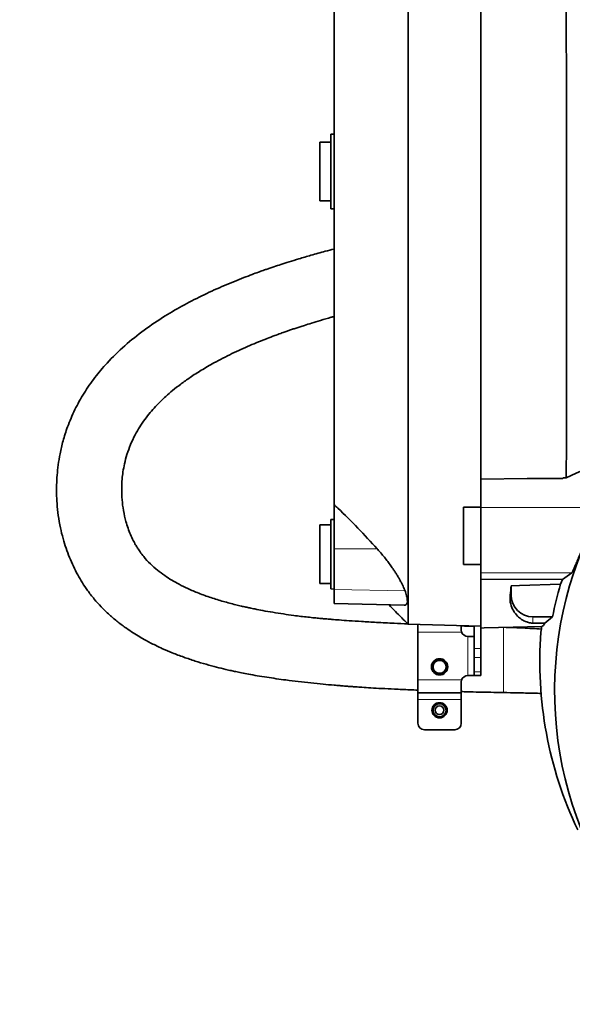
# Model space of a CAD drawing. Header units: millimetres. Extents: x 0 to 14900, y 0 to 10500.
# Tile 17 of 50: x 3336 to 3590, y 6305 to 6759. Entities that reach past the tile are written whole.
import ezdxf

# ---------------------------------------------------------------- set-up
doc = ezdxf.new("R2010")
doc.units = ezdxf.units.MM
doc.header["$LTSCALE"] = 25
doc.linetypes.add('PHANTOM', pattern=[12.7, 6.35, -1.27, 1.27, -1.27, 1.27, -1.27])

msp = doc.modelspace()

# ---------------------------------------------------------------- linework, layer by layer
at = {"color": 7, "linetype": 'Continuous', "lineweight": 35}
for p, q in [((3547.8725798, 6820.7375735), (3547.8725798, 6546.9207156)), ((3480.2725798, 6705.803741), (3478.7725798, 6705.803741)), ((3478.7725798, 6688.5923172), (3478.7725798, 6705.803741)), ((3478.7725798, 6702.0923172), (3473.7725798, 6702.0923172)), ((3473.7725798, 6688.5923172), (3473.7725798, 6702.0923172)), ((3473.7725798, 6675.0923172), (3473.7725798, 6688.5923172)), ((3478.7725798, 6671.3808934), (3478.7725798, 6688.5923172)), ((3473.7725798, 6675.0923172), (3478.7725798, 6675.0923172)), ((3478.7725798, 6671.3808934), (3480.2725798, 6671.3808934)), ((3547.8725798, 6546.9207156), (3569.1703694, 6547.2797393)), ((3547.8725798, 6533.9150728), (3547.8725798, 6546.9207156)), ((3585.4191436, 6547.2797393), (3569.1703694, 6547.2797393)), ((3585.9433741, 6547.5624897), (3585.4191436, 6547.2797393)), ((3585.9433741, 6547.5624897), (3587.2440186, 6547.5844154)), ((3480.2725798, 6514.8390666), (3480.2725798, 6535.2677782)), ((3547.8725798, 6534.044354), (3539.8725798, 6534.044354)), ((3539.8725798, 6520.8923172), (3539.8725798, 6534.044354)), ((3547.8725798, 6533.9150728), (3547.8725798, 6503.9156151)), ((3480.2725798, 6528.3971946), (3478.7725798, 6528.3579157)), ((3478.7725798, 6528.3579157), (3478.7725798, 6496.4364735)), ((3478.7725798, 6525.8971946), (3473.7725798, 6525.8971946)), ((3473.7725798, 6512.3971946), (3473.7725798, 6525.8971946)), ((3539.8725798, 6507.7402804), (3539.8725798, 6520.8923172)), ((3480.2725798, 6496.2368122), (3480.2725798, 6514.8390666)), ((3473.7725798, 6498.8971946), (3473.7725798, 6512.3971946)), ((3539.8725798, 6507.7402804), (3547.8725798, 6507.7402804)), ((3547.8725798, 6503.9156151), (3547.8725798, 6500.8938918)), ((3547.8725798, 6500.8938918), (3585.4440281, 6500.7778531)), ((3547.8725798, 6500.8938918), (3547.8725798, 6478.4470609)), ((3584.5766505, 6498.5943474), (3585.4440281, 6500.7778531)), ((3589.7316269, 6503.9156151), (3585.4440281, 6500.7778531)), ((3473.7725798, 6498.8971946), (3478.7725798, 6498.8971946)), ((3478.7725798, 6496.4364735), (3480.2725798, 6496.3971946)), ((3480.2725798, 6489.8380603), (3480.2725798, 6496.2368122)), ((3561.8725798, 6497.9245934), (3561.8725798, 6493.5923172)), ((3480.2725798, 6489.809225), (3480.2725798, 6489.8380603)), ((3480.2725798, 6489.809225), (3512.7084098, 6488.9598629)), ((3571.8725798, 6483.5923172), (3580.9381684, 6483.5923172)), ((3577.3633476, 6480.6215017), (3580.9381684, 6483.5923172)), ((3514.3763456, 6480.219447), (3547.8725798, 6479.3423172)), ((3518.8725798, 6480.1017089), (3518.8725798, 6476.5923172)), ((3538.8725798, 6479.5779905), (3538.8725798, 6477.5923172)), ((3539.0441526, 6476.5923172), (3538.8725798, 6477.5923172)), ((3544.8725798, 6479.420875), (3544.8725798, 6469.0775986)), ((3549.4562207, 6478.48853), (3547.8725798, 6478.4470609)), ((3547.8725798, 6478.4470609), (3547.8725798, 6469.0775986)), ((3549.4562207, 6478.48853), (3575.9559167, 6479.182449)), ((3577.3633476, 6480.6215017), (3571.8725798, 6480.7142641)), ((3518.8725798, 6476.5923172), (3518.8725798, 6454.5923172)), ((3544.7010069, 6474.5923172), (3541.8725798, 6474.5923172)), ((3544.8725798, 6464.8349579), (3544.8725798, 6469.0775986)), ((3547.8725798, 6469.0775986), (3547.8725798, 6464.8349579)), ((3544.8725798, 6464.8349579), (3544.8725798, 6458.3496765)), ((3547.8725798, 6464.8349579), (3547.8725798, 6458.3496765)), ((3518.8725798, 6454.5923172), (3518.8725798, 6448.5923172)), ((3525.8138003, 6458.4229006), (3526.1136074, 6458.438699)), ((3531.8251494, 6458.7128671), (3532.1257738, 6458.7270482)), ((3538.8725798, 6453.5923172), (3539.0441526, 6454.5923172)), ((3541.8725798, 6456.5923172), (3544.8725798, 6456.5923172)), ((3544.8725798, 6456.5923172), (3544.8725798, 6458.3496765)), ((3547.8725798, 6456.5923172), (3544.8725798, 6456.5923172)), ((3547.8725798, 6458.3496765), (3547.8725798, 6456.5923172)), ((3538.8725798, 6453.5923172), (3538.8725798, 6448.5923172)), ((3518.8725798, 6448.5923172), (3538.8725798, 6448.5923172)), ((3518.8725798, 6448.5923172), (3518.8725798, 6445.5923172)), ((3518.8725798, 6445.5923172), (3518.8725798, 6434.5923172)), ((3538.8725798, 6448.5923172), (3538.8725798, 6445.5923172)), ((3538.8725798, 6445.5923172), (3538.8725798, 6434.5923172)), ((3521.8725798, 6431.5923172), (3535.8725798, 6431.5923172))]:
    msp.add_line(p, q, dxfattribs=at)
at = {"color": 8, "linetype": 'Continuous', "lineweight": 18}
for p, q in [((3547.8725798, 6533.9150728), (3603.5352349, 6533.9150728)), ((3480.2725798, 6514.8390666), (3500.1624415, 6514.8844603)), ((3547.8725798, 6503.9156151), (3589.7316269, 6503.9156151)), ((3480.2725798, 6496.2368122), (3512.9834271, 6495.552704)), ((3561.402156, 6493.5923172), (3561.8725798, 6493.5923172)), ((3480.2725798, 6489.8380603), (3512.983912, 6488.9826601)), ((3571.8725798, 6480.7142641), (3571.8725798, 6483.5923172)), ((3518.8725798, 6476.5923172), (3539.0441526, 6476.5923172)), ((3541.8725798, 6474.5923172), (3541.8725798, 6456.5923172)), ((3544.8725798, 6469.0775986), (3547.8725798, 6469.0775986)), ((3547.8725798, 6464.8349579), (3544.8725798, 6464.8349579)), ((3518.8725798, 6454.5923172), (3539.0441526, 6454.5923172)), ((3544.8725798, 6458.3496765), (3547.8725798, 6458.3496765)), ((3518.8725798, 6445.5923172), (3538.8725798, 6445.5923172))]:
    msp.add_line(p, q, dxfattribs=at)
at = {"color": 7, "linetype": 'Continuous', "lineweight": 35, "flags": 128}
msp.add_lwpolyline([(3561.8725798, 6497.9245934), (3565.7056219, 6498.0376214), (3584.5766505, 6498.5943474)], dxfattribs=at)
at = {"color": 7, "linetype": 'Continuous', "lineweight": 35}
for centre, radius in [((3528.8725798, 6460.5923172), 3.75), ((3528.8725798, 6460.5923172), 2.9710191), ((3528.8725798, 6440.5923172), 3.5), ((3528.8725798, 6440.5923172), 3), ((3528.8725798, 6440.5923172), 2)]:
    msp.add_circle(centre, radius, dxfattribs=at)
at = {"color": 7, "linetype": 'Continuous', "lineweight": 18}
for centre, radius, start, end in [((3753.8725798, 5324.5923172), 2531.789341, 5, 155), ((3753.8725798, 5324.5923172), 1671.7300171, 98.5950103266, 211.4049896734), ((2734.2763193, 5800.0378617), 1406.789341, 3.1733009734, 56.8266990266)]:
    msp.add_arc(centre, radius, start, end, dxfattribs=at)
at = {"color": 7, "linetype": 'PHANTOM', "lineweight": 18}
msp.add_arc((2734.2763193, 5800.0378617), 1406.789341, 56.8266990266, 155, dxfattribs=at)
at = {"color": 7, "linetype": 'Continuous', "lineweight": 35}
for centre, radius, start, end in [((3753.8725798, 6449.5923172), 172, 80.90007876, 209.928910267), ((3753.8725798, 6449.5923172), 176.2450301, 163.857124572, 168.877153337), ((3571.8725798, 6493.5923172), 10, 180, 270), ((3753.8725798, 6449.5923172), 180.3590408, 170.557217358, 171.390377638), ((3541.8725798, 6477.5923172), 3, 199.471220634, 270), ((3528.8725798, 6460.5923172), 3.5, 217.975138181, 327.521320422), ((3541.8725798, 6453.5923172), 3, 90, 160.528779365), ((3521.8725798, 6434.5923172), 3, 180, 270), ((3535.8725798, 6434.5923172), 3, 270, 0)]:
    msp.add_arc(centre, radius, start, end, dxfattribs=at)
for centre, major_axis, ratio, start_param, end_param in [((3557.7462786, 6649.5923172), (0, 170.8865435), 0.0524078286, 3.5620891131, 3.6204225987), ((3753.8725798, 6462.8644958), (0, 179.3431217), 0.9972579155, 1.4941763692, 2.0162443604)]:
    msp.add_ellipse(centre, major_axis=major_axis, ratio=ratio, start_param=start_param, end_param=end_param, dxfattribs=at)
for points, knots in [([(3514.2458108, 6818.8293822), (3514.2487003, 6818.841009), (3514.2564401, 6818.8721518), (3514.2670159, 6817.6299289), (3514.2829295, 6815.199189), (3514.2950016, 6811.5126957), (3514.3099307, 6806.6837394), (3514.3227456, 6800.7439452), (3514.3352436, 6793.7804314), (3514.3489431, 6785.7169833), (3514.3593849, 6776.6922691), (3514.3727808, 6766.7848342), (3514.3822184, 6756.1129169), (3514.3939372, 6744.5711787), (3514.4035943, 6732.3720557), (3514.4126593, 6719.6133303), (3514.422528, 6706.4365007), (3514.4292902, 6692.7174907), (3514.4387315, 6678.7192445), (3514.4444207, 6664.5482637), (3514.4519355, 6650.3518099), (3514.4577125, 6636.0017244), (3514.4627463, 6621.7824267), (3514.4687353, 6607.7983348), (3514.4716026, 6594.1828432), (3514.4771527, 6580.8188545), (3514.4792156, 6567.9785803), (3514.482978, 6555.7542233), (3514.4853333, 6544.2550099), (3514.4867376, 6533.3861378), (3514.4894449, 6524.0326523), (3514.4893361, 6516.0701156), (3514.4906653, 6509.3746707), (3514.4916817, 6503.2701201), (3514.4908565, 6497.8010448), (3514.4922026, 6492.6637668), (3514.4913264, 6488.0843547), (3514.4943804, 6484.3254799), (3514.4722113, 6481.6856888), (3514.4289791, 6480.5321268), (3514.3980886, 6480.1872301), (3514.3802754, 6480.2401739), (3514.3771329, 6480.249514)], [0, 0, 0, 0, 0.0157858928, 0.0422830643, 0.0689660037, 0.0958390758, 0.1231689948, 0.1496646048, 0.1763459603, 0.2032231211, 0.2305533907, 0.2570503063, 0.2837329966, 0.310606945, 0.3379369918, 0.3644339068, 0.3911173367, 0.4179905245, 0.4453205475, 0.4718164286, 0.4984980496, 0.5253754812, 0.5527060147, 0.5791959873, 0.6058715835, 0.632761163, 0.6600917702, 0.6865875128, 0.71326899, 0.7401462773, 0.7674766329, 0.7886842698, 0.810040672, 0.8314939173, 0.8531338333, 0.8748745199, 0.9013649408, 0.9280409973, 0.9549312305, 0.9822629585, 0.9968708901, 1, 1, 1, 1]), ([(3587.2440186, 6547.5844154), (3587.247541, 6550.9159846), (3587.2546043, 6557.5966809), (3587.2600854, 6568.3112487), (3587.2684123, 6579.5220199), (3587.275766, 6591.6597458), (3587.2779445, 6604.6659285), (3587.2843677, 6618.5793554), (3587.2859615, 6632.8821813), (3587.285494, 6647.2739797), (3587.2880683, 6661.5774781), (3587.2831716, 6675.7622015), (3587.2810063, 6689.9308218), (3587.2772173, 6703.7760116), (3587.2681724, 6717.1368719), (3587.2634719, 6729.9944645), (3587.2523095, 6742.4322169), (3587.2407739, 6754.1701795), (3587.2311523, 6765.0817778), (3587.2137354, 6775.1621645), (3587.2000808, 6784.4661379), (3587.1827321, 6792.7733818), (3587.1612839, 6800.006047), (3587.1442546, 6806.1730963), (3587.1185755, 6811.2953298), (3587.096485, 6814.8487276), (3587.0782124, 6817.1833789), (3587.0578458, 6818.6265266), (3587.0372129, 6819.536826), (3587.0244459, 6819.6504868), (3587.0181128, 6819.7068683)], [0, 0, 0, 0, 0.0326690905, 0.0655103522, 0.0988880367, 0.1324494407, 0.169890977, 0.2075925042, 0.2461139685, 0.2849187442, 0.3223592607, 0.3600597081, 0.3985800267, 0.4373836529, 0.4748250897, 0.5125265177, 0.5510478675, 0.5898525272, 0.6272930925, 0.6649935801, 0.703513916, 0.7423175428, 0.7797596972, 0.8174618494, 0.8559839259, 0.8947893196, 0.9209935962, 0.9472864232, 0.9738513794, 1, 1, 1, 1]), ([(3480.2725798, 6782.8727852), (3480.2725798, 6782.3420277), (3480.2725798, 6781.2784163), (3480.2725798, 6779.0137184), (3480.2725798, 6776.2537483), (3480.2725798, 6772.6262415), (3480.2725798, 6767.9651866), (3480.2725798, 6762.050144), (3480.2725798, 6755.257805), (3480.2725798, 6747.7151406), (3480.2725798, 6739.5316168), (3480.2725798, 6730.7370964), (3480.2725798, 6721.2575381), (3480.2725798, 6711.2822807), (3480.2725798, 6700.945177), (3480.2725798, 6690.2807857), (3480.2725798, 6679.1962511), (3480.2725798, 6667.9193136), (3480.2725798, 6656.5906095), (3480.2725798, 6645.2368925), (3480.2725798, 6633.777215), (3480.2725798, 6622.4613725), (3480.2725798, 6611.4242724), (3480.2725798, 6600.6829848), (3480.2725798, 6590.1629729), (3480.2725798, 6580.0919575), (3480.2725798, 6570.5822637), (3480.2725798, 6561.6458708), (3480.2725798, 6553.2253047), (3480.2725798, 6546.0883438), (3480.2725798, 6540.0932804), (3480.2725798, 6536.8785225), (3480.2725798, 6535.2677782)], [0, 0, 0, 0, 0.0260253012, 0.0521533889, 0.0785982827, 0.1051511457, 0.1395654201, 0.1742179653, 0.2096239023, 0.2452903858, 0.2797241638, 0.3143978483, 0.3498261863, 0.3855152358, 0.4199178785, 0.4545585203, 0.4899518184, 0.5256052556, 0.5600404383, 0.5947155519, 0.6301454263, 0.665836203, 0.7002377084, 0.7348772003, 0.7702692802, 0.8059212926, 0.8403578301, 0.8750343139, 0.9104657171, 0.946158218, 0.9730227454, 1, 1, 1, 1]), ([(3480.2725798, 6652.9195709), (3478.9362954, 6652.5750709), (3475.3728248, 6651.6563925), (3469.975755, 6650.1473834), (3464.4047264, 6648.5201404), (3459.7847644, 6647.1021875), (3455.9533811, 6645.8796101), (3453.0027742, 6644.9055209), (3450.7695324, 6644.1494722), (3449.110715, 6643.5779209), (3447.373301, 6642.9698937), (3445.1918083, 6642.1923581), (3442.2535354, 6641.1172292), (3438.5494117, 6639.7131136), (3434.3180715, 6638.0361607), (3428.1671782, 6635.4717896), (3420.4084956, 6631.9613805), (3411.2556522, 6627.2956372), (3401.9748947, 6621.9152788), (3392.7689838, 6615.7240219), (3383.7718539, 6608.5260554), (3376.2101217, 6601.1624099), (3370.0156027, 6593.8099663), (3365.026233, 6586.6193309), (3360.8001994, 6579.0000995), (3357.6490591, 6571.6117741), (3355.4706726, 6564.7996632), (3354.0914013, 6558.934497), (3353.2253772, 6553.6899604), (3352.7172834, 6548.9003189), (3352.4891957, 6544.5248898), (3352.4752882, 6540.1473484), (3352.6921871, 6535.4594873), (3353.2478288, 6530.187637), (3354.1791721, 6524.8085568), (3355.3984209, 6519.7783574), (3356.8027307, 6515.221183), (3358.3882642, 6510.9720912), (3360.187513, 6506.8922555), (3362.182555, 6503.001702), (3364.3667213, 6499.2933619), (3366.8720128, 6495.561251), (3369.7516575, 6491.8322688), (3373.1090674, 6488.0792366), (3376.7547596, 6484.5448395), (3380.6416299, 6481.2611445), (3384.3085879, 6478.5305126), (3387.678755, 6476.270274), (3390.6244216, 6474.4589223), (3393.2744294, 6472.9524566), (3395.6952181, 6471.6624413), (3398.3083422, 6470.3493311), (3401.6680966, 6468.7778023), (3406.0076583, 6466.9309822), (3411.0031051, 6465.0344522), (3416.2132571, 6463.2765591), (3421.2683806, 6461.7495146), (3425.9753556, 6460.4727633), (3429.8369532, 6459.5242823), (3432.7787948, 6458.8533282), (3435.203629, 6458.3281278), (3437.8890669, 6457.777002), (3441.1808436, 6457.145472), (3445.041101, 6456.4636977), (3449.2758468, 6455.780516), (3453.6767423, 6455.1304919), (3458.5230851, 6454.4720412), (3463.8204296, 6453.8151213), (3469.5551803, 6453.1713043), (3475.0414421, 6452.6149109), (3479.4819678, 6452.207944), (3482.7357862, 6451.9314991), (3484.9332115, 6451.7538903), (3486.739122, 6451.6139839), (3488.4268676, 6451.4876815), (3490.5172253, 6451.3368571), (3493.4678141, 6451.1354026), (3497.4694084, 6450.8834791), (3502.4606516, 6450.5996838), (3508.4395229, 6450.2999801), (3514.0193949, 6450.049333), (3517.6100922, 6449.9115087), (3518.8719844, 6449.8630726)], [0, 0, 0, 0, 0.0094706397, 0.0252553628, 0.038588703, 0.0495182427, 0.0586730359, 0.0664528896, 0.0710890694, 0.0750637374, 0.0786616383, 0.0839061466, 0.0911831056, 0.1004693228, 0.1115757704, 0.1230742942, 0.1473570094, 0.1719038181, 0.1967407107, 0.2253790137, 0.2543016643, 0.2835781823, 0.3059204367, 0.3286865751, 0.3518287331, 0.3753543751, 0.3940950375, 0.41093914, 0.4255692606, 0.4386891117, 0.4516428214, 0.4627284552, 0.4759947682, 0.4916790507, 0.5081378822, 0.5228913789, 0.5360714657, 0.5488629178, 0.5614980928, 0.5738715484, 0.5857740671, 0.597636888, 0.6113925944, 0.6245333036, 0.6388303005, 0.6527082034, 0.6659198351, 0.6758492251, 0.6853670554, 0.6935719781, 0.7000286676, 0.7069708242, 0.7164606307, 0.7288187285, 0.7432234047, 0.757088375, 0.7702280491, 0.7826536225, 0.7932455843, 0.7995187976, 0.8047722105, 0.8113535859, 0.8194235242, 0.8289864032, 0.8394966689, 0.8500525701, 0.8606316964, 0.8741160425, 0.8876094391, 0.9009322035, 0.9123317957, 0.9182862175, 0.923311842, 0.9274127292, 0.93066654, 0.9348879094, 0.9417969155, 0.950938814, 0.9622925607, 0.9758285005, 0.9915053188, 1, 1, 1, 1]), ([(3514.2498979, 6480.3540328), (3512.1458445, 6480.4461545), (3507.3327694, 6480.6568854), (3500.222859, 6481.0190129), (3493.3036809, 6481.4169702), (3487.5671857, 6481.7917292), (3483.0160722, 6482.1224981), (3479.7919824, 6482.3778983), (3477.7187194, 6482.5519412), (3476.4468277, 6482.6623785), (3475.2055077, 6482.7729074), (3473.5136101, 6482.9287457), (3471.105626, 6483.1629776), (3468.1910661, 6483.4687102), (3465.014605, 6483.8324165), (3461.2492621, 6484.3036705), (3456.9289466, 6484.906393), (3452.1530325, 6485.6612447), (3447.7574926, 6486.4389374), (3444.2163165, 6487.1249696), (3441.6081813, 6487.665286), (3439.5606591, 6488.1096062), (3437.4114014, 6488.5968825), (3433.9471149, 6489.4259604), (3429.2186078, 6490.6757909), (3423.5002972, 6492.4320675), (3418.0204509, 6494.4150507), (3413.1366262, 6496.490683), (3409.0423672, 6498.5063402), (3405.4552973, 6500.520204), (3402.1210259, 6502.6602555), (3398.8710794, 6505.0763465), (3395.5840894, 6507.9841017), (3392.9267006, 6510.8807412), (3391.0407811, 6513.366624), (3389.8340717, 6515.1750112), (3388.7909474, 6516.9079178), (3387.6890065, 6518.953539), (3386.5107097, 6521.494846), (3385.3955045, 6524.3898033), (3384.2468603, 6528.0560897), (3383.251598, 6532.4357064), (3382.5994966, 6537.4761699), (3382.4168457, 6542.3133218), (3382.6169327, 6546.5854889), (3383.0775439, 6550.4706071), (3383.7757334, 6554.2494377), (3384.8945064, 6558.4654825), (3386.5254153, 6562.9361541), (3388.5226982, 6567.1537712), (3390.7448284, 6570.9999091), (3393.0258808, 6574.3806931), (3395.4766059, 6577.530292), (3397.9332761, 6580.3214736), (3400.3386558, 6582.7857888), (3403.0072447, 6585.28545), (3406.057564, 6587.9194314), (3409.8039614, 6590.8647085), (3414.1887289, 6593.9867932), (3419.2651823, 6597.2472611), (3424.3097198, 6600.1651099), (3429.0543681, 6602.6854655), (3433.2167007, 6604.7552918), (3437.3486981, 6606.6874617), (3441.4287137, 6608.4887095), (3445.4367476, 6610.1654534), (3449.2640079, 6611.6878184), (3452.6884688, 6612.989265), (3455.504565, 6614.0201689), (3457.6674505, 6614.7898785), (3459.4504597, 6615.4112904), (3461.1154112, 6615.9811438), (3462.8684603, 6616.5699859), (3464.7191533, 6617.1796612), (3467.0665426, 6617.9373389), (3470.1592129, 6618.9095372), (3474.2545621, 6620.1448564), (3477.7150488, 6621.1591082), (3479.8254549, 6621.7364779), (3480.2725798, 6621.8588033)], [0, 0, 0, 0, 0.0174188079, 0.0398459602, 0.0590889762, 0.0750847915, 0.0878074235, 0.0972541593, 0.1021947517, 0.1053033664, 0.1080104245, 0.1128628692, 0.1198947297, 0.1288355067, 0.1381423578, 0.1475470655, 0.161767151, 0.1761928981, 0.1900711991, 0.2014359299, 0.208555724, 0.2141561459, 0.2204805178, 0.2286897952, 0.2469727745, 0.2662605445, 0.2862700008, 0.3049355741, 0.3208522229, 0.3347009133, 0.3496821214, 0.3662669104, 0.3843395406, 0.403916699, 0.4159811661, 0.4252490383, 0.4329854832, 0.4429934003, 0.4562379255, 0.4705302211, 0.4844778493, 0.5073056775, 0.5293520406, 0.5507595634, 0.5703791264, 0.5846470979, 0.6007053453, 0.6191980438, 0.6391341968, 0.6591877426, 0.6760684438, 0.6927144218, 0.7076902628, 0.7209455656, 0.7325105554, 0.74278657, 0.7562116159, 0.7713008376, 0.7881551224, 0.8068955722, 0.8274001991, 0.8416708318, 0.8555897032, 0.8691327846, 0.8822755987, 0.8949937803, 0.9072635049, 0.9182072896, 0.9267974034, 0.9332073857, 0.938009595, 0.9430365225, 0.9483213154, 0.9538668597, 0.9597187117, 0.9694082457, 0.9815097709, 0.9960825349, 1, 1, 1, 1]), ([(3587.2440186, 6547.5844154), (3593.2031451, 6550.3687548), (3601.8883731, 6554.4268365), (3613.2924288, 6559.7671174), (3618.6345689, 6562.410465), (3621.3059472, 6563.7322914)], [0, 0, 0, 0, 0.5221826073, 0.7610637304, 1, 1, 1, 1]), ([(3500.1624415, 6514.8844603), (3497.2261347, 6518.0834346), (3491.3497048, 6524.4855407), (3484.6286323, 6531.2014027), (3480.8611033, 6534.7183915), (3480.2725798, 6535.2677782)], [0, 0, 0, 0, 0.4573167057, 0.9152277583, 1, 1, 1, 1]), ([(3603.5352349, 6533.9150728), (3603.3735522, 6533.5855484), (3603.0489313, 6532.9239405), (3602.5017961, 6531.8155923), (3601.9151633, 6530.6253893), (3601.2995196, 6529.3706827), (3600.4544554, 6527.6357216), (3599.5765993, 6525.8082375), (3598.6729394, 6523.8916632), (3597.9757099, 6522.3928751), (3597.2670309, 6520.8473704), (3596.5588337, 6519.2798389), (3595.8645087, 6517.7199532), (3595.1915988, 6516.1866623), (3594.540255, 6514.6831723), (3593.9071758, 6513.2048732), (3593.3169024, 6511.8135443), (3592.5936516, 6510.0987686), (3591.9454201, 6508.5568651), (3591.3866173, 6507.2452958), (3590.897879, 6506.118094), (3590.4908836, 6505.2194581), (3590.1408264, 6504.5176294), (3589.8986957, 6504.0882268), (3589.7875918, 6503.9734368), (3589.7316269, 6503.9156151)], [0, 0, 0, 0, 0.0363703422, 0.0730231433, 0.1105201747, 0.1482891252, 0.1846535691, 0.258469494, 0.2959836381, 0.3349340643, 0.3741469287, 0.4141952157, 0.4545369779, 0.4937477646, 0.5332493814, 0.5737006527, 0.6144950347, 0.6516791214, 0.7274816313, 0.7662313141, 0.8008255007, 0.8713243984, 0.9073419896, 0.9533266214, 1, 1, 1, 1]), ([(3512.9834271, 6495.552704), (3512.8529408, 6495.8976229), (3512.5908439, 6496.5904324), (3512.0772711, 6497.7431406), (3511.4772568, 6498.9726678), (3510.7970894, 6500.2553164), (3510.0532054, 6501.5665503), (3509.2517938, 6502.8988013), (3508.3859598, 6504.2634451), (3507.3374379, 6505.8362157), (3506.0877307, 6507.6094336), (3504.6132467, 6509.5783168), (3503.0514106, 6511.5425868), (3501.5596492, 6513.3192923), (3500.57953, 6514.417233), (3500.1624415, 6514.8844603)], [0, 0, 0, 0, 0.0661516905, 0.132873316, 0.2012776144, 0.2702088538, 0.3363379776, 0.4028533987, 0.470468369, 0.5384166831, 0.6337870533, 0.7298929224, 0.8280574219, 0.9268300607, 1, 1, 1, 1]), ([(3512.983912, 6488.9826601), (3513.2597665, 6489.105774), (3513.8193172, 6489.3555017), (3514.1135531, 6490.4961465), (3513.9818336, 6492.2060289), (3513.5278354, 6493.9923594), (3513.1023582, 6495.211832), (3512.9834271, 6495.552704)], [0, 0, 0, 0, 0.2243117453, 0.4549999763, 0.6793764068, 0.9103779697, 1, 1, 1, 1]), ([(3571.8725798, 6480.7142641), (3571.7330361, 6480.71887), (3571.3254325, 6480.7323237), (3570.5858585, 6480.8234727), (3569.7810503, 6480.992124), (3568.3119775, 6481.4768116), (3566.5411822, 6482.3697668), (3564.5950634, 6484.0521843), (3562.741111, 6486.3565876), (3561.4700406, 6489.4417377), (3561.23611, 6492.0005089), (3561.3877811, 6493.4545113), (3561.402156, 6493.5923172)], [0, 0, 0, 0, 0.0090774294, 0.0265149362, 0.0633899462, 0.1005152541, 0.2462928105, 0.3923463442, 0.5881564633, 0.7842781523, 0.9795545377, 1, 1, 1, 1]), ([(3505.5940649, 6489.1461586), (3506.5657483, 6488.1272346), (3509.4257484, 6485.1281889), (3512.3982208, 6482.1856642), (3514.3607975, 6480.2428606)], [0, 0, 0, 0, 0.3397494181, 1, 1, 1, 1]), ([(3512.7084582, 6488.9617115), (3512.7113677, 6488.9610139), (3512.8281765, 6488.9330075), (3512.9070263, 6488.9581469), (3512.983912, 6488.9826601)], [0, 0, 0, 0, 0.0249079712, 1, 1, 1, 1]), ([(3544.8725798, 6479.2016201), (3542.8755529, 6479.2594702), (3540.876782, 6479.3173708), (3538.8743271, 6479.3902663), (3538.8725798, 6479.3903299)], [0, 0, 0, 0, 0.999127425, 1, 1, 1, 1]), ([(3575.7633584, 6477.9608707), (3572.9467164, 6478.1514314), (3567.5517433, 6478.5164299), (3562.1261185, 6478.6760965), (3559.5331385, 6478.7524034)], [0, 0, 0, 0, 0.5220863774, 1, 1, 1, 1]), ([(3575.9574163, 6479.1824882), (3576.117278, 6479.2290071), (3576.4007845, 6479.3115059), (3576.8756043, 6479.8358425), (3577.2006812, 6480.359478), (3577.3633476, 6480.6215017)], [0, 0, 0, 0, 0.3924467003, 0.6959842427, 1, 1, 1, 1]), ([(3544.8725798, 6474.7638901), (3544.8587167, 6474.6967893), (3544.8391285, 6474.6019779), (3544.7322456, 6474.5945021), (3544.7010069, 6474.5923172)], [0, 0, 0, 0, 0.7077296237, 1, 1, 1, 1]), ([(3526.1136074, 6458.438699), (3526.0517096, 6458.5364909), (3525.9273796, 6458.732919), (3525.7773983, 6459.0528541), (3525.6558933, 6459.3913909), (3525.573175, 6459.7295927), (3525.5251763, 6460.0600415), (3525.50754, 6460.3808586), (3525.519502, 6460.7088812), (3525.5614006, 6461.0286169), (3525.6301204, 6461.3352789), (3525.7228875, 6461.6283091), (3525.8434678, 6461.917516), (3525.9866718, 6462.1886685), (3526.2008005, 6462.5206691), (3526.4517994, 6462.8197172), (3526.7361778, 6463.0811102), (3527.0367717, 6463.3138472), (3527.3628673, 6463.5066846), (3527.7085683, 6463.655485), (3528.0640474, 6463.7741531), (3528.4325051, 6463.8474281), (3528.8050869, 6463.8729478), (3529.1775637, 6463.8669807), (3529.5475506, 6463.8141006), (3529.9061347, 6463.7152133), (3530.2551136, 6463.586685), (3530.5866951, 6463.4149698), (3530.8932841, 6463.2038147), (3531.1824916, 6462.967126), (3531.4416186, 6462.6951516), (3531.6646015, 6462.3943378), (3531.8634362, 6462.0745609), (3532.0224255, 6461.7315204), (3532.1383229, 6461.3730333), (3532.2256963, 6461.0032015), (3532.2677219, 6460.6241878), (3532.263934, 6460.2429635), (3532.2375574, 6459.95486), (3532.1874578, 6459.6674105), (3532.1129195, 6459.3835026), (3532.0009284, 6459.0597586), (3531.8908275, 6458.8424798), (3531.8251494, 6458.7128671)], [0, 0, 0, 0, 0.0249838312, 0.0501833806, 0.0760778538, 0.1022198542, 0.1244658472, 0.1468814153, 0.1698572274, 0.1930381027, 0.2137253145, 0.2345744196, 0.2559510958, 0.2775169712, 0.2967097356, 0.3357894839, 0.3557296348, 0.3743135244, 0.4121223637, 0.4313941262, 0.4498293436, 0.487331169, 0.5064436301, 0.524798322, 0.5621317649, 0.5811545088, 0.599519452, 0.6368635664, 0.6558846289, 0.6744298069, 0.7121334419, 0.7313327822, 0.7501801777, 0.7884886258, 0.8079881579, 0.8273382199, 0.8666467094, 0.886639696, 0.9069147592, 0.9273189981, 0.9481191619, 0.9690517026, 1, 1, 1, 1]), ([(3538.8712747, 6449.1947037), (3539.8098462, 6449.1669644), (3544.3388088, 6449.0331117), (3550.8049814, 6448.8782305), (3556.3300588, 6448.7805635), (3558.2663901, 6448.7463349)], [0, 0, 0, 0, 0.1451508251, 0.7004076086, 1, 1, 1, 1]), ([(3558.2661055, 6448.7341731), (3560.4557436, 6448.6936989), (3565.1039359, 6448.6077795), (3570.9146259, 6448.4799467), (3574.53423, 6448.3863838), (3575.6991308, 6448.3562724)], [0, 0, 0, 0, 0.3765551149, 0.7993561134, 1, 1, 1, 1])]:
    msp.add_open_spline(points, degree=3, knots=knots, dxfattribs=at)
at = {"color": 8, "linetype": 'Continuous', "lineweight": 18}
msp.add_open_spline([(3558.2675346, 6478.748887), (3558.2675346, 6478.7451768), (3558.2675346, 6478.7355937), (3558.2675346, 6478.0703088), (3558.2675346, 6476.8500207), (3558.2675346, 6475.1038596), (3558.2675346, 6472.9257757), (3558.2675346, 6470.3928986), (3558.2675346, 6467.6031507), (3558.2675346, 6464.6633367), (3558.2675346, 6461.6945169), (3558.2675346, 6458.8096184), (3558.2675346, 6456.1124613), (3558.2675346, 6453.7155386), (3558.2675346, 6451.706995), (3558.2675346, 6450.1529602), (3558.2675346, 6449.1577109), (3558.2675346, 6448.7006025), (3558.2675346, 6448.7819684), (3558.2675346, 6448.8033461)], degree=3, knots=[0, 0, 0, 0, 0.03958741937, 0.10224983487, 0.16471295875, 0.22738999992, 0.28986262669, 0.3522027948, 0.41490299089, 0.47741873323, 0.5398806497, 0.6023471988, 0.66486061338, 0.7275601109, 0.78990187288, 0.85257053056, 0.9150391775, 0.97767776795, 1, 1, 1, 1], dxfattribs=at)

doc.saveas('drawing.dxf')
